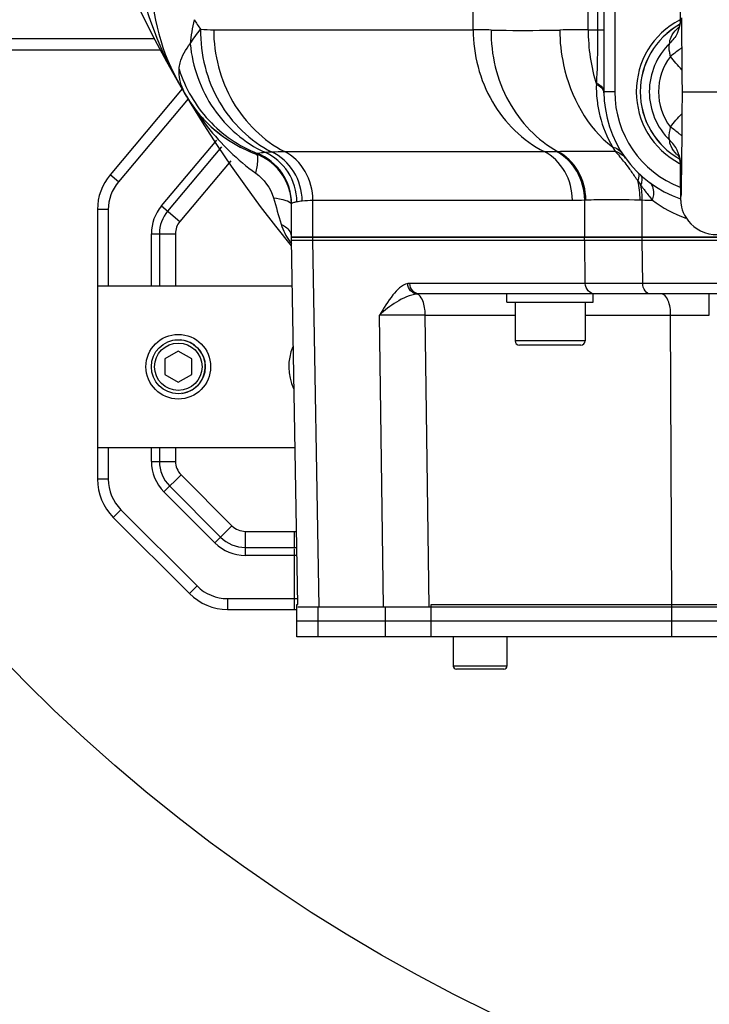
# Model space of a CAD drawing. Header units: millimetres. Extents: x 0 to 8493, y 0 to 6007.
# Tile 36 of 111: x 4142 to 4270, y 963 to 1145. Entities that reach past the tile are written whole.
import ezdxf

# ---------------------------------------------------------------- set-up
doc = ezdxf.new("R2010")
doc.units = ezdxf.units.MM
doc.header["$LTSCALE"] = 467.107143
doc.layers.get('0').update_dxf_attribs({"linetype": 'CONTINUOUS'})
for name, color, linetype in [('304102000091DXF_CONTINUOUS_LINE', 7, 'CONTINUOUS'), ('304103000034DXF_CONTINUOUS_LINE', 7, 'CONTINUOUS'), ('304103000046DXF_CONTINUOUS_LINE', 7, 'CONTINUOUS'), ('304105000235DXF_CONTINUOUS_LINE', 7, 'CONTINUOUS'), ('304106000060DXF_CONTINUOUS_LINE', 7, 'CONTINUOUS'), ('304106000061DXF_CONTINUOUS_LINE', 7, 'CONTINUOUS'), ('501023000001DXF_CONTINUOUS_LINE', 7, 'CONTINUOUS'), ('501023000047DXF_CONTINUOUS_LINE', 7, 'CONTINUOUS'), ('501023000078DXF_CONTINUOUS_LINE', 7, 'CONTINUOUS'), ('501038000001DXF_CONTINUOUS_LINE', 7, 'CONTINUOUS'), ('504001000008DXF_CONTINUOUS_LINE', 7, 'CONTINUOUS'), ('504021000002DXF_CONTINUOUS_LINE', 7, 'CONTINUOUS'), ('604006000006DXF_CONTINUOUS_LINE', 7, 'CONTINUOUS'), ('最大动作范围图_DXF_DIMENSION', 7, 'CONTINUOUS')]:
    doc.layers.add(name, color=color, linetype=linetype)
doc.styles.get("Standard").update_dxf_attribs({"font": 'txt', "width": 0.7})
doc.dimstyles.new('DIMSTYLE_1', dxfattribs={"dimtxt": 85.714286, "dimasz": 42.857143, "dimexe": 1.5, "dimexo": 0, "dimgap": 6, "dimtad": 0, "dimtih": 1, "dimtoh": 1, "dimdec": 1, "dimdsep": 46, "dimtxsty": 'Standard', "dimblk": '_FILLED', "dimblk1": '_FILLED', "dimblk2": '_FILLED', "dimcen": 0.09, "dimclrt": 5, "dimazin": 2, "dimtp": 0.5, "dimtm": 0.5, "dimtfac": 1, "dimtdec": 65535, "dimtofl": 0, "dimtmove": 0, "dimatfit": 3, "dimldrblk": '_FILLED', "dimfxl": 0, "dimtolj": 1, "dimarcsym": 0})

# ---------------------------------------------------------------- blocks, each defined once
blk = doc.blocks.new('*D2')
at = {"layer": '最大动作范围图_DXF_DIMENSION', "color": 2, "linetype": 'Continuous', "transparency": 16777216}
blk.add_line((5263.67, 1245.98), (4966.12, 1245.98), dxfattribs=at)
for start, end in [(260.88866, 360), (193, 239.94839)]:
    blk.add_arc((4366.38, 1245.98), 610.46, start, end, dxfattribs=at)
for points in [[(4986.04, 1202.78), (4976.84, 1245.98), (4964.63, 1203.53)], [(3793.01, 1070.04), (3771.56, 1108.66), (3772.32, 1064.49)]]:
    blk.add_solid(points, dxfattribs=at)
blk = doc.blocks.new('_FILLED')
at = {"color": 0, "linetype": 'ByBlock'}
blk.add_solid([(0, 0), (-1, 0.25), (-1, -0.25)], dxfattribs=at)

msp = doc.modelspace()

# ---------------------------------------------------------------- linework, layer by layer
at = {"color": 2, "linetype": 'Continuous'}
msp.add_circle((4366.427, 1245.984), 316, dxfattribs=at)
at = {"layer": '304102000091DXF_CONTINUOUS_LINE', "color": 7, "linetype": 'Continuous'}
for p, q in [((4193.607, 1036.887), (4192.427, 1104.484)), ((4192.427, 1104.484), (4393.427, 1104.484)), ((4393.427, 1094.484), (4216.244, 1094.484)), ((4193.614, 1036.484), (4354.427, 1036.484))]:
    msp.add_line(p, q, dxfattribs=at)
at = {"layer": '304102000091DXF_CONTINUOUS_LINE', "color": 9, "linetype": 'Continuous'}
for p, q in [((4197.589, 1036.484), (4196.402, 1104.484)), ((4246.963, 1096.449), (4246.845, 1104.484)), ((4257.632, 1096.449), (4257.513, 1104.484)), ((4246.963, 1096.449), (4214.403, 1096.449)), ((4257.632, 1096.449), (4246.963, 1096.449)), ((4303.31, 1096.449), (4257.632, 1096.449)), ((4269.979, 1090.554), (4269.979, 1094.484)), ((4209.517, 1036.484), (4208.789, 1090.553)), ((4217.98, 1036.484), (4217.254, 1090.554)), ((4217.254, 1090.554), (4233.927, 1090.554)), ((4246.927, 1090.554), (4262.795, 1090.554)), ((4263.004, 1036.484), (4262.795, 1090.554))]:
    msp.add_line(p, q, dxfattribs=at)
for centre, radius, start, end in [((4214.404, 1094.398), 2.051, 90.00692, 101.10754), ((4216.244, 1089.784), 4.7, 89.99521, 95.98353), ((4213.022, -296.493), 1387.053, 89.825167, 90.174827)]:
    msp.add_arc(centre, radius, start, end, dxfattribs=at)
for points, knots in [([(4214.008, 1096.411), (4212.873, 1096.189), (4210.874, 1094.024), (4209.547, 1091.841), (4208.789, 1090.553)], [0, 0, 0, 0, 0.4363165, 1, 1, 1, 1]), ([(4215.754, 1094.458), (4215.302, 1094.499), (4214.391, 1094.986), (4214.03, 1095.934), (4214.008, 1096.411)], [0, 0, 0, 0, 0.4873294, 1, 1, 1, 1]), ([(4216.244, 1094.484), (4215.773, 1094.484), (4214.775, 1094.94), (4214.411, 1095.95), (4214.403, 1096.449)], [0, 0, 0, 0, 0.4854936, 1, 1, 1, 1]), ([(4248.804, 1094.484), (4248.333, 1094.484), (4247.335, 1094.94), (4246.971, 1095.95), (4246.963, 1096.449)], [0, 0, 0, 0, 0.4854936, 1, 1, 1, 1]), ([(4259.045, 1094.484), (4258.664, 1094.484), (4257.831, 1095.065), (4257.637, 1095.964), (4257.631, 1096.449)], [0, 0, 0, 0, 0.4405267, 1, 1, 1, 1]), ([(4215.754, 1094.458), (4214.381, 1094.316), (4211.857, 1093.105), (4209.722, 1091.473), (4208.79, 1090.554)], [0, 0, 0, 0, 0.5132035, 1, 1, 1, 1]), ([(4217.253, 1090.554), (4217.25, 1090.909), (4217.167, 1092.106), (4216.879, 1093.383), (4216.334, 1094.044)], [0, 0, 0, 0, 0.2930041, 1, 1, 1, 1]), ([(4262.795, 1090.554), (4262.788, 1091.497), (4262.689, 1092.89), (4261.655, 1094.484), (4261.105, 1094.484)], [0, 0, 0, 0, 0.6317169, 1, 1, 1, 1]), ([(4262.795, 1090.554), (4263.368, 1090.554), (4265.763, 1090.556), (4268.158, 1090.555), (4269.979, 1090.554)], [0, 0, 0, 0, 0.2393871, 1, 1, 1, 1])]:
    msp.add_open_spline(points, degree=3, knots=knots, dxfattribs=at)
msp.add_open_spline([(4216.334, 1094.044), (4216.182, 1094.227), (4215.983, 1094.397), (4215.754, 1094.458)], degree=3, dxfattribs=at)
at = {"layer": '304103000034DXF_CONTINUOUS_LINE', "color": 7, "linetype": 'Continuous'}
for p, q in [((4250.427, 1359.984), (4250.427, 1131.984)), ((4192.427, 1104.984), (4192.427, 1111.193)), ((4393.427, 1104.984), (4192.427, 1104.984))]:
    msp.add_line(p, q, dxfattribs=at)
at = {"layer": '304103000034DXF_CONTINUOUS_LINE', "color": 9, "linetype": 'Continuous'}
for p, q in [((4252.427, 1359.984), (4252.427, 1131.984)), ((4226.156, 1143.479), (4226.156, 1320.276)), ((4247.496, 1143.479), (4247.496, 1317.984)), ((4249.256, 1317.983), (4249.256, 1143.482)), ((4177.992, 1143.479), (4226.156, 1143.479)), ((4247.496, 1143.479), (4249.256, 1143.482)), ((4249.256, 1143.479), (4250.427, 1143.479)), ((4249.024, 1133.57), (4249.014, 1133.342)), ((4252.427, 1131.984), (4250.427, 1131.984)), ((4185.86, 1120.422), (4186.002, 1120.525)), ((4191.142, 1120.891), (4239.306, 1120.891)), ((4241.566, 1120.92), (4241.832, 1120.925)), ((4196.402, 1104.984), (4196.402, 1111.856)), ((4196.402, 1111.856), (4244.566, 1111.856)), ((4246.845, 1111.911), (4247.063, 1111.923)), ((4246.845, 1104.984), (4246.845, 1111.911)), ((4257.127, 1111.923), (4257.515, 1111.911)), ((4257.515, 1104.984), (4257.515, 1111.911))]:
    msp.add_line(p, q, dxfattribs=at)
at = {"layer": '304103000034DXF_CONTINUOUS_LINE', "color": 7, "linetype": 'Continuous'}
for centre, radius, start, end in [((4366.427, 1245.984), 225, 72.65327, 219.31615), ((4206.427, 1153.113), 40, 179.99982, 210.13272), ((4271.427, 1131.984), 15, 117.65761, 242.34239), ((4194.467, 1143.921), 25.032, 210.69523, 217.81874), ((4194.441, 1143.903), 25, 210.69122, 249.92573), ((4271.427, 1131.984), 21, 180, 251.09242), ((4194.427, 1143.892), 24.983, 217.82299, 218.13604), ((4194.45, 1143.911), 25.012, 218.13777, 223.44221), ((4194.438, 1143.9), 24.996, 223.44333, 224.0135), ((4194.49, 1143.962), 25.077, 224.03296, 236.74075), ((4194.476, 1143.973), 25.078, 236.78098, 249.90461), ((4182.4, 1110.98), 10.055, 52.87416, 69.87967), ((4182.427, 1111.029), 10, 0.9292, 69.92574), ((4182.425, 1111.026), 10.004, 52.01691, 52.82636), ((4182.39, 1110.993), 10.052, 35.48197, 51.97394), ((4182.423, 1111.026), 10.005, 34.46276, 35.43865), ((4182.38, 1111.006), 10.052, 17.92518, 34.41955), ((4182.424, 1111.028), 10.004, 17.11471, 17.88206), ((4182.378, 1111.021), 10.05, 0.97434, 17.07407)]:
    msp.add_arc(centre, radius, start, end, dxfattribs=at)
at = {"layer": '304103000034DXF_CONTINUOUS_LINE', "color": 9, "linetype": 'Continuous'}
for centre, radius, start, end in [((4206.504, 1137.744), 33.013, 166.69238, 174.5634), ((4329.776, 1246.091), 185.2, 212.95594, 213.61464), ((4226.06, 1020.776), 122.703, 88.406, 89.95492), ((4247.327, 867.997), 275.482, 89.96494, 91.06395), ((4270.461, 1132.79), 21.454, 178.52392, 187.61846), ((4216.44, 1156.944), 50.574, 210.67524, 218.40195), ((4249.318, 1131.75), 1.111, 0.64496, 11.40866), ((4271.427, 1131.984), 19, 180, 248.91988), ((4278.131, 1136.638), 30.081, 209.67135, 211.47249), ((4182.434, 1111.191), 9.993, 0.01032, 69.08041), ((4182.437, 1111.233), 10.004, 0.06115, 68.7473), ((4239.273, 1213.454), 92.563, 270.02061, 271.41982), ((4234.863, 1104.092), 24.388, 38.04397, 40.81391), ((4251.874, 1117.841), 3.132, 35.92552, 50.05921), ((4073.26, 988.34), 223.185, 34.8573, 35.01329), ((4061.825, 980.373), 237.122, 34.73004, 34.85765), ((4527.614, 1304.019), 330.07, 214.83802, 215.01454), ((4243.66, 1112.107), 13.856, 359.1885, 10.49022), ((4328.761, 1166.999), 88.608, 216.2292, 216.64034), ((4320.164, 1160.601), 77.892, 216.63807, 217.17526), ((5582.462, 1516.78), 1450.893, 196.188009, 196.388297), ((4305.689, 1149.561), 59.687, 217.12733, 219.15634), ((4192.524, 1111.193), 0.0964, 164.45177, 180.02307), ((4244.566, 1159.096), 47.24, 270.00063, 272.76526), ((4261.637, 1266.4), 154.544, 268.47131, 269.17265), ((4274.315, 1132.089), 25.12, 233.59381, 249.72703), ((4202.643, 1111.724), 12.923, 215.55279, 218.20841)]:
    msp.add_arc(centre, radius, start, end, dxfattribs=at)
for points in [[(4163.73, 1154.156), (4165.229, 1146.765), (4168.047, 1139.555), (4171.833, 1133.033)], [(4173.639, 1140.872), (4174.199, 1141.818), (4174.848, 1142.714), (4175.545, 1143.563)], [(4175.545, 1143.563), (4176.36, 1143.51), (4177.176, 1143.479), (4177.992, 1143.479)], [(4247.496, 1143.479), (4247.496, 1140.062), (4247.992, 1136.602), (4249.014, 1133.342)], [(4176.806, 1125.529), (4179.387, 1122.276), (4182.404, 1119.306), (4185.788, 1116.9)], [(4251.994, 1121.747), (4252.728, 1121.571), (4253.451, 1121.102), (4253.865, 1120.471)], [(4187.479, 1120.762), (4187.9, 1120.797), (4188.322, 1120.822), (4188.743, 1120.844)], [(4188.743, 1120.844), (4189.542, 1120.881), (4190.342, 1120.891), (4191.142, 1120.891)], [(4252.475, 1120.933), (4252.985, 1120.817), (4253.483, 1120.579), (4253.884, 1120.243)], [(4252.475, 1120.933), (4252.773, 1120.648), (4253.051, 1120.343), (4253.32, 1120.032)], [(4254.069, 1119.121), (4254.355, 1118.757), (4254.632, 1118.385), (4254.904, 1118.011)], [(4254.904, 1118.011), (4255.293, 1117.477), (4255.674, 1116.937), (4256.053, 1116.396)], [(4185.788, 1116.9), (4187.33, 1115.804), (4188.566, 1114.103), (4189.094, 1112.285)], [(4256.702, 1115.464), (4256.861, 1115.813), (4257.012, 1116.207), (4256.956, 1116.586)], [(4257.127, 1111.923), (4257.14, 1113.111), (4257.001, 1114.313), (4256.702, 1115.464)], [(4193.426, 1111.6), (4193.754, 1111.667), (4194.087, 1111.715), (4194.419, 1111.756)], [(4194.419, 1111.756), (4195.076, 1111.837), (4195.74, 1111.856), (4196.402, 1111.856)], [(4190.516, 1107.417), (4190.854, 1106.269), (4191.433, 1105.184), (4192.129, 1104.21)]]:
    msp.add_open_spline(points, degree=3, dxfattribs=at)
for points, knots in [([(4175.545, 1143.563), (4175.499, 1138.915), (4177.789, 1129.591), (4184.756, 1122.838), (4188.743, 1120.844)], [0, 0, 0, 0, 0.510453, 1, 1, 1, 1]), ([(4177.992, 1143.479), (4177.992, 1138.869), (4180.336, 1129.645), (4187.2, 1122.923), (4191.142, 1120.891)], [0, 0, 0, 0, 0.5096911, 1, 1, 1, 1]), ([(4226.156, 1143.479), (4226.156, 1138.869), (4228.5, 1129.645), (4235.364, 1122.923), (4239.306, 1120.891)], [0, 0, 0, 0, 0.509691, 1, 1, 1, 1]), ([(4229.473, 1143.431), (4229.438, 1138.87), (4231.538, 1129.81), (4238.049, 1122.993), (4241.832, 1120.925)], [0, 0, 0, 0, 0.5141323, 1, 1, 1, 1]), ([(4229.473, 1143.431), (4230.398, 1143.406), (4234.644, 1143.324), (4238.891, 1143.368), (4242.212, 1143.431)], [0, 0, 0, 0, 0.2178551, 1, 1, 1, 1]), ([(4242.212, 1143.431), (4242.236, 1141.256), (4243.078, 1133.252), (4247.272, 1125.281), (4251.994, 1121.747)], [0, 0, 0, 0, 0.2695095, 1, 1, 1, 1]), ([(4249.256, 1143.482), (4249.256, 1142.607), (4249.236, 1139.302), (4249.143, 1135.997), (4249.024, 1133.57)], [0, 0, 0, 0, 0.2648058, 1, 1, 1, 1]), ([(4171.584, 1136.161), (4171.616, 1136.561), (4171.905, 1138.274), (4172.809, 1139.835), (4173.639, 1140.871)], [0, 0, 0, 0, 0.2320012, 1, 1, 1, 1]), ([(4173.639, 1140.872), (4174.054, 1136.623), (4176.974, 1128.293), (4183.715, 1122.508), (4187.479, 1120.762)], [0, 0, 0, 0, 0.5071074, 1, 1, 1, 1]), ([(4172.942, 1131.143), (4172.705, 1131.543), (4171.889, 1133.084), (4171.483, 1134.883), (4171.584, 1136.161)], [0, 0, 0, 0, 0.2663615, 1, 1, 1, 1]), ([(4171.584, 1136.161), (4172.684, 1132.684), (4176.453, 1126.148), (4182.69, 1121.891), (4186.064, 1120.557)], [0, 0, 0, 0, 0.501284, 1, 1, 1, 1]), ([(4249.014, 1133.342), (4249.198, 1133.262), (4249.78, 1132.965), (4250.316, 1132.424), (4250.407, 1131.97)], [0, 0, 0, 0, 0.3023068, 1, 1, 1, 1]), ([(4249.024, 1133.57), (4249.23, 1133.478), (4249.86, 1133.153), (4250.427, 1132.483), (4250.427, 1131.984)], [0, 0, 0, 0, 0.310987, 1, 1, 1, 1]), ([(4249.197, 1129.945), (4249.307, 1129.118), (4249.857, 1126.267), (4250.986, 1123.548), (4251.994, 1121.747)], [0, 0, 0, 0, 0.2878101, 1, 1, 1, 1]), ([(4185.788, 1116.9), (4186.002, 1117.69), (4186.227, 1118.671), (4186.221, 1120.29), (4185.86, 1120.422)], [0, 0, 0, 0, 0.6805047, 1, 1, 1, 1]), ([(4186.002, 1120.525), (4186.011, 1120.532), (4186.031, 1120.543), (4186.052, 1120.552), (4186.064, 1120.557)], [0, 0, 0, 0, 0.4506682, 1, 1, 1, 1]), ([(4186.064, 1120.557), (4186.125, 1120.581), (4186.592, 1120.69), (4187.07, 1120.726), (4187.479, 1120.762)], [0, 0, 0, 0, 0.1388353, 1, 1, 1, 1]), ([(4193.426, 1111.6), (4193.413, 1113.505), (4192.281, 1117.374), (4189.207, 1119.996), (4187.479, 1120.762)], [0, 0, 0, 0, 0.5020705, 1, 1, 1, 1]), ([(4194.419, 1111.756), (4194.404, 1113.63), (4193.339, 1117.412), (4190.406, 1120.054), (4188.743, 1120.844)], [0, 0, 0, 0, 0.5044035, 1, 1, 1, 1]), ([(4196.402, 1111.856), (4196.402, 1113.7), (4195.465, 1117.39), (4192.719, 1120.079), (4191.142, 1120.891)], [0, 0, 0, 0, 0.509694, 1, 1, 1, 1]), ([(4244.566, 1111.856), (4244.566, 1113.7), (4243.629, 1117.39), (4240.883, 1120.079), (4239.306, 1120.891)], [0, 0, 0, 0, 0.5096941, 1, 1, 1, 1]), ([(4246.845, 1111.911), (4246.831, 1113.749), (4245.873, 1117.421), (4243.138, 1120.101), (4241.566, 1120.92)], [0, 0, 0, 0, 0.5091401, 1, 1, 1, 1]), ([(4241.832, 1120.925), (4242.558, 1120.939), (4246.106, 1120.982), (4249.654, 1120.962), (4252.475, 1120.933)], [0, 0, 0, 0, 0.2048761, 1, 1, 1, 1]), ([(4247.063, 1111.923), (4247.052, 1113.757), (4246.107, 1117.419), (4243.394, 1120.104), (4241.832, 1120.925)], [0, 0, 0, 0, 0.5097236, 1, 1, 1, 1]), ([(4256.956, 1116.586), (4256.946, 1116.65), (4256.913, 1116.772), (4256.841, 1116.876), (4256.799, 1116.917)], [0, 0, 0, 0, 0.5267194, 1, 1, 1, 1]), ([(4257.285, 1114.63), (4257.362, 1114.825), (4257.562, 1115.405), (4257.564, 1116.205), (4257.249, 1116.493)], [0, 0, 0, 0, 0.3294239, 1, 1, 1, 1]), ([(4259.406, 1111.872), (4259.524, 1112.193), (4259.83, 1113.245), (4259.579, 1114.628), (4258.953, 1115.09)], [0, 0, 0, 0, 0.3053867, 1, 1, 1, 1]), ([(4189.094, 1112.285), (4189.871, 1112.212), (4190.947, 1112.037), (4192.295, 1111.528), (4192.412, 1111.132)], [0, 0, 0, 0, 0.654082, 1, 1, 1, 1]), ([(4247.063, 1111.923), (4247.729, 1111.954), (4251.083, 1112.05), (4254.439, 1111.995), (4257.127, 1111.923)], [0, 0, 0, 0, 0.1986263, 1, 1, 1, 1]), ([(4192.431, 1111.218), (4192.432, 1111.223), (4192.435, 1111.231), (4192.439, 1111.239), (4192.441, 1111.243)], [0, 0, 0, 0, 0.4912236, 1, 1, 1, 1]), ([(4192.441, 1111.243), (4192.474, 1111.301), (4192.648, 1111.395), (4192.817, 1111.45), (4192.929, 1111.482)], [0, 0, 0, 0, 0.3601186, 1, 1, 1, 1]), ([(4192.929, 1111.482), (4193.004, 1111.503), (4193.17, 1111.545), (4193.336, 1111.581), (4193.426, 1111.6)], [0, 0, 0, 0, 0.4599112, 1, 1, 1, 1]), ([(4190.516, 1107.417), (4190.798, 1107.28), (4191.705, 1106.758), (4192.427, 1105.73), (4192.427, 1104.984)], [0, 0, 0, 0, 0.296112, 1, 1, 1, 1])]:
    msp.add_open_spline(points, degree=3, knots=knots, dxfattribs=at)
at = {"layer": '304103000046DXF_CONTINUOUS_LINE', "color": 9, "linetype": 'Continuous'}
for p, q in [((4048.427, 1141.881), (4167.045, 1141.881)), ((4070.726, 1139.752), (4168.197, 1139.752)), ((4173.24, 1130.691), (4160.299, 1115.268)), ((4168.299, 1110.801), (4178.549, 1123.017)), ((4179.427, 1121.744), (4169.441, 1109.843)), ((4181.184, 1119.199), (4171.725, 1107.926)), ((4160.299, 1115.268), (4158.767, 1116.554)), ((4168.299, 1110.801), (4171.725, 1107.926)), ((4158.427, 1110.126), (4156.427, 1110.126)), ((4158.427, 1110.126), (4158.427, 1095.984)), ((4166.427, 1095.984), (4166.427, 1105.659)), ((4166.427, 1105.659), (4170.899, 1105.659)), ((4167.918, 1105.659), (4167.918, 1095.984)), ((4170.899, 1105.659), (4170.899, 1095.984)), ((4158.427, 1065.984), (4158.427, 1060.126)), ((4166.427, 1063.44), (4166.427, 1065.984)), ((4167.918, 1065.984), (4167.918, 1063.44)), ((4170.899, 1065.984), (4170.899, 1063.44)), ((4166.427, 1063.44), (4170.899, 1063.44)), ((4168.77, 1057.783), (4171.933, 1060.945)), ((4171.933, 1060.945), (4181.389, 1051.489)), ((4158.427, 1060.126), (4156.427, 1060.126)), ((4178.226, 1048.327), (4168.77, 1057.783)), ((4169.825, 1058.837), (4179.28, 1049.381)), ((4160.77, 1054.469), (4159.356, 1053.055)), ((4160.77, 1054.469), (4174.913, 1040.327)), ((4178.226, 1048.327), (4181.389, 1051.489)), ((4183.883, 1045.984), (4183.883, 1050.456)), ((4183.883, 1050.456), (4192.978, 1050.456)), ((4192.978, 1047.475), (4192.978, 1050.456)), ((4183.883, 1047.475), (4192.976, 1047.475)), ((4193.448, 1045.984), (4183.883, 1045.984)), ((4192.978, 1035.984), (4192.978, 1045.984)), ((4174.913, 1040.327), (4173.498, 1038.913)), ((4180.569, 1037.984), (4180.569, 1035.984)), ((4180.569, 1037.984), (4193.588, 1037.984))]:
    msp.add_line(p, q, dxfattribs=at)
at = {"layer": '304103000046DXF_CONTINUOUS_LINE', "color": 7, "linetype": 'Continuous'}
for p, q in [((4070.725, 1139.751), (4168.197, 1139.751)), ((4172.145, 1132.497), (4158.767, 1116.554)), ((4156.427, 1110.126), (4156.427, 1060.126)), ((4156.427, 1095.984), (4192.576, 1095.984)), ((4156.427, 1065.984), (4193.099, 1065.984)), ((4159.356, 1053.055), (4173.498, 1038.913)), ((4180.569, 1035.984), (4193.427, 1035.984))]:
    msp.add_line(p, q, dxfattribs=at)
for centre, radius, start, end in [((4166.427, 1110.126), 10, 140, 180), ((4201.427, 1080.984), 9.5, 157.01659, 204.98071), ((4166.427, 1060.126), 10, 180, 225), ((4180.569, 1045.984), 10, 225, 270)]:
    msp.add_arc(centre, radius, start, end, dxfattribs=at)
at = {"layer": '304103000046DXF_CONTINUOUS_LINE', "color": 9, "linetype": 'Continuous'}
for centre, radius, start, end in [((4166.427, 1110.126), 8, 140, 180), ((4174.427, 1105.659), 8, 140, 180), ((4174.427, 1105.659), 6.509, 140, 180), ((4174.427, 1105.659), 3.528, 140, 180), ((4174.427, 1063.44), 8, 180, 225), ((4174.427, 1063.44), 6.509, 180, 225), ((4174.427, 1063.44), 3.528, 180, 225), ((4166.427, 1060.126), 8, 180, 225), ((4183.883, 1053.984), 3.528, 225, 270), ((4192.977, 1070.113), 19.657, 270.00212, 271.14689), ((4183.883, 1053.984), 8, 225, 270), ((4183.883, 1053.984), 6.509, 225, 270), ((4192.968, 1126.666), 79.192, 270.00545, 270.3286), ((4180.569, 1045.984), 8, 225, 270)]:
    msp.add_arc(centre, radius, start, end, dxfattribs=at)
msp.add_open_spline([(4192.978, 1045.984), (4192.978, 1046.115), (4192.977, 1046.527), (4192.981, 1046.939), (4192.977, 1047.22)], degree=3, knots=[0, 0, 0, 0, 0.3167615, 1, 1, 1, 1], dxfattribs=at)
at = {"layer": '304105000235DXF_CONTINUOUS_LINE', "color": 7, "linetype": 'Continuous'}
for p, q in [((4193.427, 1030.884), (4193.427, 1033.884)), ((4193.427, 1033.884), (4351.427, 1033.884)), ((4351.427, 1030.884), (4193.427, 1030.884))]:
    msp.add_line(p, q, dxfattribs=at)
at = {"layer": '304105000235DXF_CONTINUOUS_LINE', "color": 9, "linetype": 'Continuous'}
for p, q in [((4197.402, 1030.884), (4197.402, 1033.884)), ((4209.908, 1030.884), (4209.908, 1033.884)), ((4218.372, 1030.884), (4218.372, 1033.884)), ((4263.012, 1030.884), (4263.012, 1033.884))]:
    msp.add_line(p, q, dxfattribs=at)
at = {"layer": '304106000060DXF_CONTINUOUS_LINE', "color": 7, "linetype": 'Continuous'}
for p, q in [((4192.427, 1104.484), (4192.427, 1104.984)), ((4192.427, 1104.984), (4388.383, 1104.984)), ((4192.427, 1104.484), (4393.427, 1104.484))]:
    msp.add_line(p, q, dxfattribs=at)
at = {"layer": '304106000060DXF_CONTINUOUS_LINE', "color": 9, "linetype": 'Continuous'}
for p, q in [((4196.402, 1104.484), (4196.402, 1104.984)), ((4246.844, 1104.484), (4246.844, 1104.984)), ((4257.514, 1104.484), (4257.514, 1104.984))]:
    msp.add_line(p, q, dxfattribs=at)
at = {"layer": '304106000061DXF_CONTINUOUS_LINE', "color": 7, "linetype": 'Continuous'}
for p, q in [((4193.427, 1033.884), (4193.427, 1036.884)), ((4193.427, 1036.884), (4193.607, 1036.884)), ((4218.372, 1036.884), (4351.427, 1036.884)), ((4193.427, 1033.884), (4351.427, 1033.884))]:
    msp.add_line(p, q, dxfattribs=at)
at = {"layer": '304106000061DXF_CONTINUOUS_LINE', "color": 9, "linetype": 'Continuous'}
for p, q in [((4197.402, 1033.884), (4197.402, 1036.484)), ((4209.908, 1033.884), (4209.908, 1036.484)), ((4218.372, 1033.884), (4218.372, 1036.884)), ((4263.012, 1033.884), (4263.012, 1036.884))]:
    msp.add_line(p, q, dxfattribs=at)
at = {"layer": '501023000001DXF_CONTINUOUS_LINE', "color": 7, "linetype": 'Continuous'}
for p, q in [((4171.427, 1083.871), (4168.927, 1082.427)), ((4173.927, 1082.427), (4171.427, 1083.871)), ((4168.927, 1082.427), (4168.927, 1079.541)), ((4173.927, 1079.541), (4173.927, 1082.427)), ((4168.927, 1079.541), (4171.427, 1078.097)), ((4171.427, 1078.097), (4173.927, 1079.541))]:
    msp.add_line(p, q, dxfattribs=at)
msp.add_circle((4171.427, 1080.984), 5, dxfattribs=at)
at = {"layer": '501023000001DXF_CONTINUOUS_LINE', "color": 9, "linetype": 'Continuous'}
msp.add_circle((4171.427, 1080.984), 4.4, dxfattribs=at)
at = {"layer": '501023000047DXF_CONTINUOUS_LINE', "color": 7, "linetype": 'Continuous'}
for p, q in [((4233.927, 1092.984), (4233.927, 1085.784)), ((4246.927, 1092.984), (4246.927, 1085.784)), ((4246.127, 1084.984), (4234.727, 1084.984))]:
    msp.add_line(p, q, dxfattribs=at)
at = {"layer": '501023000047DXF_CONTINUOUS_LINE', "color": 9, "linetype": 'Continuous'}
msp.add_line((4246.927, 1085.784), (4233.927, 1085.784), dxfattribs=at)
at = {"layer": '501023000047DXF_CONTINUOUS_LINE', "color": 7, "linetype": 'Continuous'}
for centre, start, end in [((4234.727, 1085.784), 180, 270), ((4246.127, 1085.784), 270, 360)]:
    msp.add_arc(centre, 0.8, start, end, dxfattribs=at)
at = {"layer": '501023000078DXF_CONTINUOUS_LINE', "color": 7, "linetype": 'Continuous'}
for p, q in [((4222.427, 1030.884), (4222.427, 1025.484)), ((4232.427, 1030.884), (4232.427, 1025.484)), ((4231.827, 1024.884), (4223.027, 1024.884))]:
    msp.add_line(p, q, dxfattribs=at)
at = {"layer": '501023000078DXF_CONTINUOUS_LINE', "color": 9, "linetype": 'Continuous'}
msp.add_line((4232.427, 1025.484), (4222.427, 1025.484), dxfattribs=at)
at = {"layer": '501023000078DXF_CONTINUOUS_LINE', "color": 7, "linetype": 'Continuous'}
for centre, start, end in [((4223.027, 1025.484), 180, 270), ((4231.827, 1025.484), 270, 360)]:
    msp.add_arc(centre, 0.6, start, end, dxfattribs=at)
at = {"layer": '501038000001DXF_CONTINUOUS_LINE', "color": 7, "linetype": 'Continuous'}
for p, q in [((4264.566, 1147.301), (4264.541, 1145.119)), ((4264.541, 1145.119), (4264.538, 1144.989)), ((4264.538, 1144.989), (4264.538, 1144.988)), ((4264.807, 1145.689), (4264.825, 1143.933)), ((4264.825, 1143.933), (4264.844, 1141.933)), ((4264.844, 1141.933), (4264.871, 1138.905)), ((4264.871, 1138.905), (4264.885, 1137.251)), ((4264.906, 1134.618), (4264.927, 1131.984)), ((4264.907, 1129.434), (4264.893, 1127.721)), ((4264.893, 1127.721), (4264.88, 1126.084)), ((4264.88, 1126.084), (4264.854, 1123.068)), ((4264.854, 1123.068), (4264.829, 1120.419)), ((4264.829, 1120.419), (4264.811, 1118.682)), ((4264.538, 1118.979), (4264.538, 1118.98)), ((4264.538, 1118.979), (4264.541, 1118.849)), ((4264.541, 1118.849), (4264.563, 1116.939)), ((4264.811, 1118.682), (4264.794, 1117.161)), ((4264.563, 1116.939), (4264.584, 1115.328)), ((4264.778, 1115.853), (4264.762, 1114.758)), ((4264.794, 1117.161), (4264.778, 1115.853)), ((4264.584, 1115.328), (4264.597, 1114.432)), ((4264.597, 1114.432), (4264.61, 1113.674)), ((4264.751, 1114.147), (4264.741, 1113.631)), ((4264.762, 1114.758), (4264.751, 1114.147)), ((4264.61, 1113.674), (4264.624, 1113.047)), ((4264.624, 1113.047), (4264.637, 1112.539)), ((4264.732, 1113.208), (4264.723, 1112.88)), ((4264.741, 1113.631), (4264.732, 1113.208))]:
    msp.add_line(p, q, dxfattribs=at)
at = {"layer": '501038000001DXF_CONTINUOUS_LINE', "color": 9, "linetype": 'Continuous'}
msp.add_line((4264.927, 1131.984), (4277.927, 1131.984), dxfattribs=at)
at = {"layer": '501038000001DXF_CONTINUOUS_LINE', "color": 7, "linetype": 'Continuous'}
for points in [[(4264.538, 1144.988), (4264.48, 1144.404), (4264.36, 1143.888), (4264.237, 1143.551), (4264.178, 1143.429)], [(4264.885, 1137.251), (4264.899, 1135.514), (4264.906, 1134.618)], [(4264.927, 1131.984), (4264.914, 1130.317), (4264.907, 1129.434)], [(4264.173, 1120.55), (4264.167, 1120.559), (4264.236, 1120.419), (4264.359, 1120.083), (4264.479, 1119.568), (4264.538, 1118.98)], [(4264.637, 1112.539), (4264.644, 1112.323), (4264.651, 1112.127), (4264.659, 1111.946), (4264.669, 1111.77), (4264.682, 1111.579), (4264.705, 1111.34), (4264.749, 1111.016), (4264.832, 1110.592), (4264.962, 1110.111), (4265.147, 1109.598), (4265.397, 1109.062), (4265.716, 1108.519), (4266.106, 1107.985), (4266.566, 1107.474), (4267.098, 1106.998), (4267.698, 1106.566), (4268.365, 1106.192), (4269.094, 1105.885), (4269.879, 1105.658), (4270.71, 1105.521), (4271.427, 1105.484)], [(4264.723, 1112.88), (4264.715, 1112.651), (4264.712, 1112.578), (4264.711, 1112.56)]]:
    msp.add_lwpolyline(points, dxfattribs=at)
msp.add_arc((4271.427, 1131.984), 14.28, 119.19438, 240.80447, dxfattribs=at)
at = {"layer": '501038000001DXF_CONTINUOUS_LINE', "color": 9, "linetype": 'Continuous'}
for centre, radius, start, end in [((4271.427, 1131.984), 14.261, 119.15643, 240.82066), ((4269.763, 1137.982), 8.08, 131.7995, 135.80234), ((4271.427, 1131.984), 12.584, 134.24519, 225.75481), ((4271.427, 1131.984), 10.865, 142.9415, 217.0585), ((4269.759, 1125.981), 8.073, 224.12441, 228.20464)]:
    msp.add_arc(centre, radius, start, end, dxfattribs=at)
for points, knots in [([(4264.538, 1144.988), (4264.51, 1144.242), (4264.141, 1142.737), (4263.209, 1141.503), (4262.647, 1140.998)], [0, 0, 0, 0, 0.4972381, 1, 1, 1, 1]), ([(4264.57, 1145.07), (4264.562, 1145.084), (4264.559, 1145.087), (4264.541, 1145.123), (4264.541, 1145.119)], [0, 0, 0, 0, 0.7909786, 1, 1, 1, 1]), ([(4264.817, 1144.638), (4264.787, 1144.689), (4264.703, 1144.832), (4264.621, 1144.977), (4264.57, 1145.07)], [0, 0, 0, 0, 0.3559621, 1, 1, 1, 1]), ([(4262.647, 1140.998), (4262.591, 1141.364), (4262.916, 1142.379), (4263.534, 1143.165), (4263.971, 1143.615)], [0, 0, 0, 0, 0.3711412, 1, 1, 1, 1]), ([(4262.757, 1138.531), (4262.739, 1138.782), (4262.573, 1139.575), (4262.391, 1140.484), (4262.647, 1140.998)], [0, 0, 0, 0, 0.3043399, 1, 1, 1, 1]), ([(4264.861, 1140.164), (4264.7, 1140.03), (4264.011, 1139.47), (4263.304, 1138.932), (4262.757, 1138.531)], [0, 0, 0, 0, 0.2365134, 1, 1, 1, 1]), ([(4262.647, 1122.97), (4262.577, 1123.11), (4262.377, 1123.941), (4262.709, 1124.762), (4262.757, 1125.437)], [0, 0, 0, 0, 0.1881652, 1, 1, 1, 1]), ([(4264.861, 1123.804), (4264.7, 1123.938), (4264.011, 1124.498), (4263.304, 1125.036), (4262.757, 1125.437)], [0, 0, 0, 0, 0.2365132, 1, 1, 1, 1]), ([(4263.964, 1120.361), (4263.529, 1120.81), (4262.914, 1121.593), (4262.592, 1122.605), (4262.647, 1122.97)], [0, 0, 0, 0, 0.628693, 1, 1, 1, 1]), ([(4264.538, 1118.98), (4264.51, 1119.726), (4264.141, 1121.231), (4263.209, 1122.465), (4262.647, 1122.97)], [0, 0, 0, 0, 0.4972372, 1, 1, 1, 1]), ([(4264.608, 1118.966), (4264.62, 1118.989), (4264.688, 1119.11), (4264.759, 1119.231), (4264.817, 1119.329)], [0, 0, 0, 0, 0.1820501, 1, 1, 1, 1]), ([(4264.541, 1118.849), (4264.541, 1118.847), (4264.585, 1118.923), (4264.587, 1118.929), (4264.608, 1118.966)], [0, 0, 0, 0, 0.0434147, 1, 1, 1, 1])]:
    msp.add_open_spline(points, degree=3, knots=knots, dxfattribs=at)
for points in [[(4264.894, 1136.063), (4264.131, 1136.84), (4263.412, 1137.662), (4262.757, 1138.531)], [(4262.757, 1125.437), (4263.412, 1126.306), (4264.131, 1127.128), (4264.894, 1127.904)]]:
    msp.add_open_spline(points, degree=3, dxfattribs=at)
at = {"layer": '504001000008DXF_CONTINUOUS_LINE', "color": 7, "linetype": 'Continuous'}
for p, q in [((4232.427, 1092.984), (4232.427, 1094.484)), ((4248.427, 1092.984), (4248.427, 1094.484)), ((4232.427, 1092.984), (4248.427, 1092.984))]:
    msp.add_line(p, q, dxfattribs=at)
at = {"layer": '504021000002DXF_CONTINUOUS_LINE', "color": 7, "linetype": 'Continuous'}
msp.add_circle((4171.427, 1080.984), 6, dxfattribs=at)
at = {"layer": '604006000006DXF_CONTINUOUS_LINE', "color": 7, "linetype": 'Continuous'}
msp.add_arc((4171.427, 1080.984), 5, 277.71544, 97.71544, dxfattribs=at)

# ---------------------------------------------------------------- dimensions: what is measured, and where the dimension line sits
at = {"layer": '最大动作范围图_DXF_DIMENSION', "color": 2, "linetype": 'Continuous'}
dim = msp.add_angular_dim_2l(base=(4435.4838, 639.4479), line1=((3777.5117, 1110.0336), (3771.5635, 1108.6603)), line2=((5257.5696, 1245.984), (5263.6742, 1245.984)), dimstyle='DIMSTYLE_1', dxfattribs=at)
dim.commit()
dim.dimension.update_dxf_attribs({"geometry": '*D2', "text_midpoint": (4032.5663, 631.8708), "dimtype": 162})

doc.saveas('drawing.dxf')
